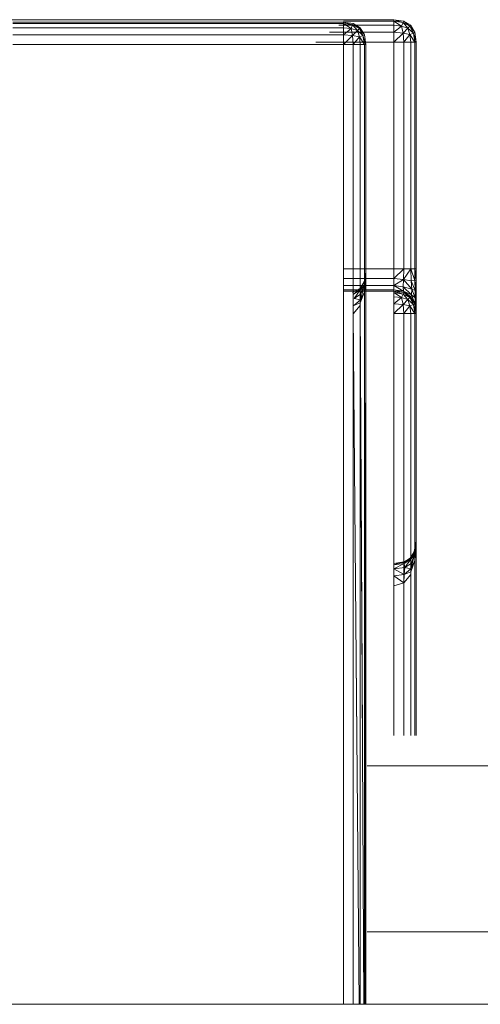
# Model space of a CAD drawing. Header units: millimetres. Extents: x 1 to 3476, y -521 to 159.
# Tile 81 of 130: x 2332 to 2344, y 133 to 159. Entities that reach past the tile are written whole.
import ezdxf

# ---------------------------------------------------------------- set-up
doc = ezdxf.new("R2010")
doc.units = ezdxf.units.MM
doc.layers.add('VG491211CA_dwg', color=8, linetype='Continuous', lineweight=9)

# ---------------------------------------------------------------- blocks, each defined once
blk = doc.blocks.new('VG491211CA_dwg-300031-Zachód')
at = {"color": 18, "lineweight": 9}
for p, q in [((384.53, 159.002), (373.205, 159.001)), ((373.205, 159.001), (384.53, 159.002)), ((384.53, 159.002), (373.405, 159.002)), ((373.406, 159.002), (384.53, 159.002)), ((383.175, 158.938), (374.304, 158.938)), ((383.175, 158.938), (374.304, 158.938)), ((374.304, 158.938), (383.175, 158.938)), ((383.175, 158.9), (374.304, 158.9)), ((383.056, 158.852), (384.53, 158.852)), ((384.53, 158.852), (383.056, 158.852)), ((383.056, 158.852), (384.53, 158.852)), ((384.53, 158.852), (383.056, 158.852)), ((384.53, 158.964), (383.175, 158.964)), ((383.175, 158.964), (384.53, 158.964)), ((384.53, 158.964), (383.175, 158.964)), ((383.175, 158.964), (384.53, 158.964)), ((383.438, 158.9), (383.175, 158.938)), ((383.175, 158.938), (383.438, 158.9)), ((383.175, 158.938), (383.438, 158.9)), ((383.175, 158.9), (383.175, 158.938)), ((383.438, 158.9), (383.175, 158.938)), ((383.175, 158.938), (383.419, 158.863)), ((383.175, 158.938), (383.419, 158.863)), ((383.438, 158.9), (383.175, 158.938)), ((383.175, 158.938), (383.438, 158.9)), ((383.175, 158.938), (383.438, 158.9)), ((383.438, 158.9), (383.175, 158.938)), ((383.175, 158.938), (383.419, 158.863)), ((383.175, 158.938), (383.419, 158.863)), ((383.175, 158.788), (383.175, 158.9)), ((383.419, 158.863), (383.175, 158.9)), ((383.175, 158.9), (383.381, 158.769)), ((383.175, 158.9), (383.381, 158.769)), ((383.175, 158.9), (383.419, 158.863)), ((383.419, 158.863), (383.175, 158.9)), ((383.175, 158.9), (383.381, 158.769)), ((383.175, 158.9), (383.381, 158.769)), ((383.175, 158.9), (383.419, 158.863)), ((383.419, 158.863), (383.381, 158.769)), ((383.381, 158.769), (383.419, 158.863)), ((383.419, 158.863), (383.381, 158.769)), ((383.381, 158.769), (383.419, 158.863)), ((383.438, 158.9), (383.419, 158.863)), ((383.419, 158.863), (383.438, 158.9)), ((383.438, 158.9), (383.419, 158.863)), ((383.419, 158.863), (383.438, 158.9)), ((383.606, 158.769), (383.419, 158.863)), ((383.419, 158.863), (383.55, 158.713)), ((383.419, 158.863), (383.55, 158.713)), ((383.419, 158.863), (383.606, 158.769)), ((383.606, 158.769), (383.419, 158.863)), ((383.419, 158.863), (383.55, 158.713)), ((383.419, 158.863), (383.55, 158.713)), ((383.419, 158.863), (383.606, 158.769)), ((383.625, 158.788), (383.438, 158.9)), ((383.438, 158.9), (383.625, 158.788)), ((383.438, 158.9), (383.625, 158.788)), ((383.625, 158.788), (383.438, 158.9)), ((383.438, 158.9), (383.606, 158.769)), ((383.438, 158.9), (383.606, 158.769)), ((383.625, 158.788), (383.438, 158.9)), ((383.438, 158.9), (383.625, 158.788)), ((383.438, 158.9), (383.625, 158.788)), ((383.625, 158.788), (383.438, 158.9)), ((383.438, 158.9), (383.606, 158.769)), ((383.438, 158.9), (383.606, 158.769)), ((384.53, 158.964), (384.53, 159.002)), ((384.53, 159.002), (384.53, 158.964)), ((384.53, 158.964), (384.53, 159.002)), ((384.53, 159.002), (384.53, 158.964)), ((384.53, 159.002), (384.774, 158.927)), ((384.53, 159.002), (384.792, 158.964)), ((384.792, 158.964), (384.53, 159.002)), ((384.53, 159.002), (384.774, 158.927)), ((384.53, 159.002), (384.774, 158.927)), ((384.53, 159.002), (384.792, 158.964)), ((384.792, 158.964), (384.53, 159.002)), ((384.53, 159.002), (384.774, 158.927)), ((384.53, 158.852), (384.53, 158.964)), ((384.53, 158.964), (384.53, 158.852)), ((384.53, 158.852), (384.53, 158.964)), ((384.53, 158.964), (384.53, 158.852)), ((384.53, 158.964), (384.736, 158.833)), ((384.53, 158.964), (384.774, 158.927)), ((384.774, 158.927), (384.53, 158.964)), ((384.53, 158.964), (384.736, 158.833)), ((384.53, 158.964), (384.736, 158.833)), ((384.53, 158.964), (384.774, 158.927)), ((384.774, 158.927), (384.53, 158.964)), ((384.53, 158.964), (384.736, 158.833)), ((384.53, 158.664), (384.53, 158.852)), ((384.53, 158.852), (384.736, 158.833)), ((384.736, 158.833), (384.53, 158.852)), ((384.53, 158.852), (384.53, 158.664)), ((384.53, 158.664), (384.53, 158.852)), ((384.53, 158.852), (384.736, 158.833)), ((384.736, 158.833), (384.53, 158.852)), ((384.53, 158.852), (384.53, 158.664)), ((384.53, 158.664), (384.736, 158.833)), ((384.53, 158.664), (384.736, 158.833)), ((384.53, 158.664), (384.736, 158.833)), ((384.53, 158.664), (384.736, 158.833)), ((384.736, 158.833), (384.774, 158.927)), ((384.774, 158.927), (384.736, 158.833)), ((384.736, 158.833), (384.774, 158.927)), ((384.774, 158.927), (384.736, 158.833)), ((384.774, 158.645), (384.736, 158.833)), ((384.736, 158.833), (384.905, 158.777)), ((384.905, 158.777), (384.736, 158.833)), ((384.736, 158.833), (384.774, 158.645)), ((384.774, 158.645), (384.736, 158.833)), ((384.736, 158.833), (384.905, 158.777)), ((384.905, 158.777), (384.736, 158.833)), ((384.736, 158.833), (384.774, 158.645)), ((384.774, 158.927), (384.792, 158.964)), ((384.792, 158.964), (384.774, 158.927)), ((384.774, 158.927), (384.792, 158.964)), ((384.792, 158.964), (384.774, 158.927)), ((384.774, 158.927), (384.905, 158.777)), ((384.774, 158.927), (384.961, 158.833)), ((384.961, 158.833), (384.774, 158.927)), ((384.774, 158.927), (384.905, 158.777)), ((384.774, 158.927), (384.905, 158.777)), ((384.774, 158.927), (384.961, 158.833)), ((384.961, 158.833), (384.774, 158.927)), ((384.774, 158.927), (384.905, 158.777)), ((384.792, 158.964), (384.961, 158.833)), ((384.792, 158.964), (384.98, 158.852)), ((384.98, 158.852), (384.792, 158.964)), ((384.792, 158.964), (384.961, 158.833)), ((384.792, 158.964), (384.961, 158.833)), ((384.792, 158.964), (384.98, 158.852)), ((384.98, 158.852), (384.792, 158.964)), ((384.792, 158.964), (384.961, 158.833)), ((384.961, 158.833), (384.905, 158.777)), ((384.905, 158.777), (384.961, 158.833)), ((384.961, 158.833), (384.905, 158.777)), ((384.905, 158.777), (384.961, 158.833)), ((384.98, 158.852), (384.961, 158.833)), ((384.961, 158.833), (384.98, 158.852)), ((384.98, 158.852), (384.961, 158.833)), ((384.961, 158.833), (384.98, 158.852)), ((385.055, 158.645), (384.961, 158.833)), ((385.092, 158.664), (384.961, 158.833)), ((384.961, 158.833), (385.055, 158.645)), ((385.092, 158.664), (384.961, 158.833)), ((385.055, 158.645), (384.961, 158.833)), ((385.092, 158.664), (384.961, 158.833)), ((384.961, 158.833), (385.055, 158.645)), ((385.092, 158.664), (384.961, 158.833)), ((385.092, 158.664), (384.98, 158.852)), ((384.98, 158.852), (385.092, 158.664)), ((385.092, 158.664), (384.98, 158.852)), ((384.98, 158.852), (385.092, 158.664)), ((383.175, 158.788), (374.304, 158.788)), ((374.304, 158.6), (383.175, 158.6)), ((384.53, 158.664), (382.797, 158.664)), ((382.797, 158.664), (384.53, 158.664)), ((384.53, 158.664), (382.797, 158.664)), ((382.797, 158.664), (384.53, 158.664)), ((383.175, 158.6), (383.175, 158.788)), ((383.175, 158.788), (383.381, 158.769)), ((383.381, 158.769), (383.175, 158.788)), ((383.175, 158.788), (383.381, 158.769)), ((383.381, 158.769), (383.175, 158.788)), ((383.175, 158.6), (383.381, 158.769)), ((383.175, 158.6), (383.381, 158.769)), ((383.175, 158.6), (383.381, 158.769)), ((383.175, 158.6), (383.381, 158.769)), ((383.175, 158.338), (383.175, 158.6)), ((383.419, 158.582), (383.175, 158.6)), ((383.175, 158.6), (383.419, 158.582)), ((383.419, 158.582), (383.175, 158.6)), ((383.175, 158.6), (383.419, 158.582)), ((383.175, 158.338), (383.419, 158.582)), ((383.175, 158.338), (383.419, 158.582)), ((383.175, 158.338), (383.419, 158.582)), ((383.175, 158.338), (383.419, 158.582)), ((383.419, 158.582), (383.381, 158.769)), ((383.381, 158.769), (383.55, 158.713)), ((383.55, 158.713), (383.381, 158.769)), ((383.381, 158.769), (383.419, 158.582)), ((383.419, 158.582), (383.381, 158.769)), ((383.381, 158.769), (383.55, 158.713)), ((383.55, 158.713), (383.381, 158.769)), ((383.381, 158.769), (383.419, 158.582)), ((383.419, 158.582), (383.55, 158.713)), ((383.419, 158.582), (383.55, 158.713)), ((383.419, 158.582), (383.55, 158.713)), ((383.419, 158.582), (383.55, 158.713)), ((383.606, 158.544), (383.419, 158.582)), ((383.438, 158.338), (383.419, 158.582)), ((383.419, 158.582), (383.606, 158.544)), ((383.419, 158.582), (383.438, 158.338)), ((383.606, 158.544), (383.419, 158.582)), ((383.438, 158.338), (383.419, 158.582)), ((383.419, 158.582), (383.606, 158.544)), ((383.419, 158.582), (383.438, 158.338)), ((383.438, 158.338), (383.606, 158.544)), ((383.438, 158.338), (383.606, 158.544)), ((383.55, 158.713), (383.606, 158.769)), ((383.606, 158.769), (383.55, 158.713)), ((383.55, 158.713), (383.606, 158.769)), ((383.606, 158.769), (383.55, 158.713)), ((383.55, 158.713), (383.606, 158.544)), ((383.7, 158.582), (383.55, 158.713)), ((383.55, 158.713), (383.606, 158.544)), ((383.7, 158.582), (383.55, 158.713)), ((383.55, 158.713), (383.606, 158.544)), ((383.7, 158.582), (383.55, 158.713)), ((383.55, 158.713), (383.606, 158.544)), ((383.7, 158.582), (383.55, 158.713)), ((383.606, 158.769), (383.625, 158.788)), ((383.625, 158.788), (383.606, 158.769)), ((383.606, 158.769), (383.625, 158.788)), ((383.625, 158.788), (383.606, 158.769)), ((383.606, 158.769), (383.7, 158.582)), ((383.738, 158.6), (383.606, 158.769)), ((383.7, 158.582), (383.606, 158.769)), ((383.738, 158.6), (383.606, 158.769)), ((383.606, 158.769), (383.7, 158.582)), ((383.738, 158.6), (383.606, 158.769)), ((383.7, 158.582), (383.606, 158.769)), ((383.738, 158.6), (383.606, 158.769)), ((383.7, 158.582), (383.606, 158.544)), ((383.606, 158.544), (383.7, 158.582)), ((383.7, 158.582), (383.606, 158.544)), ((383.606, 158.544), (383.7, 158.582)), ((383.606, 158.544), (383.625, 158.338)), ((383.738, 158.338), (383.606, 158.544)), ((383.606, 158.544), (383.625, 158.338)), ((383.738, 158.338), (383.606, 158.544)), ((383.738, 158.6), (383.625, 158.788)), ((383.625, 158.788), (383.738, 158.6)), ((383.738, 158.6), (383.625, 158.788)), ((383.625, 158.788), (383.738, 158.6)), ((383.738, 158.6), (383.625, 158.788)), ((383.625, 158.788), (383.738, 158.6)), ((383.738, 158.6), (383.625, 158.788)), ((383.625, 158.788), (383.738, 158.6)), ((383.738, 158.6), (383.7, 158.582)), ((383.7, 158.582), (383.738, 158.6)), ((383.738, 158.6), (383.7, 158.582)), ((383.7, 158.582), (383.738, 158.6)), ((383.7, 158.582), (383.738, 158.338)), ((383.775, 158.338), (383.7, 158.582)), ((383.738, 158.338), (383.7, 158.582)), ((383.775, 158.338), (383.7, 158.582)), ((383.7, 158.582), (383.738, 158.338)), ((383.775, 158.338), (383.7, 158.582)), ((383.738, 158.338), (383.7, 158.582)), ((383.775, 158.338), (383.7, 158.582)), ((383.775, 158.338), (383.738, 158.6)), ((383.738, 158.6), (383.775, 158.338)), ((383.775, 158.338), (383.738, 158.6)), ((383.738, 158.6), (383.775, 158.338)), ((383.775, 158.338), (383.738, 158.6)), ((383.738, 158.6), (383.775, 158.338)), ((383.775, 158.338), (383.738, 158.6)), ((383.738, 158.6), (383.775, 158.338)), ((384.774, 158.645), (384.53, 158.664)), ((384.53, 158.402), (384.53, 158.664)), ((384.53, 158.664), (384.774, 158.645)), ((384.53, 158.664), (384.53, 158.402)), ((384.774, 158.645), (384.53, 158.664)), ((384.53, 158.402), (384.53, 158.664)), ((384.53, 158.664), (384.774, 158.645)), ((384.53, 158.664), (384.53, 158.402)), ((384.53, 158.402), (384.774, 158.645)), ((384.53, 158.402), (384.774, 158.645)), ((384.53, 158.402), (384.774, 158.645)), ((384.53, 158.402), (384.774, 158.645)), ((384.774, 158.645), (384.905, 158.777)), ((384.774, 158.645), (384.905, 158.777)), ((384.774, 158.645), (384.905, 158.777)), ((384.774, 158.645), (384.905, 158.777)), ((384.961, 158.608), (384.774, 158.645)), ((384.792, 158.402), (384.774, 158.645)), ((384.774, 158.645), (384.961, 158.608)), ((384.774, 158.645), (384.792, 158.402)), ((384.961, 158.608), (384.774, 158.645)), ((384.792, 158.402), (384.774, 158.645)), ((384.774, 158.645), (384.961, 158.608)), ((384.774, 158.645), (384.792, 158.402)), ((384.792, 158.402), (384.961, 158.608)), ((384.792, 158.402), (384.961, 158.608)), ((384.792, 158.402), (384.961, 158.608)), ((384.792, 158.402), (384.961, 158.608)), ((384.905, 158.777), (384.961, 158.608)), ((384.905, 158.777), (384.961, 158.608)), ((385.055, 158.645), (384.905, 158.777)), ((385.055, 158.645), (384.905, 158.777)), ((384.905, 158.777), (384.961, 158.608)), ((384.905, 158.777), (384.961, 158.608)), ((385.055, 158.645), (384.905, 158.777)), ((385.055, 158.645), (384.905, 158.777)), ((384.961, 158.608), (385.055, 158.645)), ((385.055, 158.645), (384.961, 158.608)), ((384.961, 158.608), (385.055, 158.645)), ((385.055, 158.645), (384.961, 158.608)), ((384.961, 158.608), (384.98, 158.402)), ((384.961, 158.608), (384.98, 158.402)), ((385.092, 158.402), (384.961, 158.608)), ((385.092, 158.402), (384.961, 158.608)), ((384.961, 158.608), (384.98, 158.402)), ((384.961, 158.608), (384.98, 158.402)), ((385.092, 158.402), (384.961, 158.608)), ((385.092, 158.402), (384.961, 158.608)), ((385.055, 158.645), (385.092, 158.664)), ((385.092, 158.664), (385.055, 158.645)), ((385.055, 158.645), (385.092, 158.664)), ((385.092, 158.664), (385.055, 158.645)), ((385.092, 158.402), (385.055, 158.645)), ((385.13, 158.402), (385.055, 158.645)), ((385.055, 158.645), (385.092, 158.402)), ((385.13, 158.402), (385.055, 158.645)), ((385.092, 158.402), (385.055, 158.645)), ((385.13, 158.402), (385.055, 158.645)), ((385.055, 158.645), (385.092, 158.402)), ((385.13, 158.402), (385.055, 158.645)), ((385.13, 158.402), (385.092, 158.664)), ((385.092, 158.664), (385.13, 158.402)), ((385.13, 158.402), (385.092, 158.664)), ((385.092, 158.664), (385.13, 158.402)), ((374.304, 158.338), (383.175, 158.338)), ((382.435, 158.402), (384.53, 158.402)), ((383.175, 158.338), (383.175, 151.635)), ((383.438, 158.338), (383.175, 158.338)), ((383.438, 158.338), (383.438, 151.635)), ((383.625, 158.338), (383.438, 158.338)), ((383.738, 158.338), (383.625, 158.338)), ((383.625, 158.338), (383.625, 151.635)), ((383.738, 151.635), (383.738, 158.338)), ((383.775, 158.338), (383.738, 158.338)), ((383.775, 151.635), (383.775, 158.338)), ((383.78, 152.223), (383.775, 158.338)), ((383.775, 158.338), (383.78, 152.223)), ((384.792, 158.402), (384.53, 158.402)), ((384.53, 158.402), (384.792, 158.402)), ((384.792, 158.402), (384.53, 158.402)), ((384.53, 158.402), (384.792, 158.402)), ((384.53, 158.402), (384.53, 152.316)), ((384.98, 158.402), (384.792, 158.402)), ((384.792, 158.402), (384.98, 158.402)), ((384.98, 158.402), (384.792, 158.402)), ((384.792, 158.402), (384.98, 158.402)), ((384.792, 152.316), (384.792, 158.402)), ((384.792, 158.402), (384.792, 152.316)), ((384.792, 152.316), (384.792, 158.402)), ((384.792, 158.402), (384.792, 152.316)), ((384.98, 158.402), (385.092, 158.402)), ((385.092, 158.402), (384.98, 158.402)), ((384.98, 158.402), (385.092, 158.402)), ((385.092, 158.402), (384.98, 158.402)), ((384.98, 158.402), (384.98, 152.316)), ((384.98, 158.402), (384.98, 152.316)), ((384.98, 158.402), (384.98, 152.316)), ((384.98, 158.402), (384.98, 152.316)), ((385.092, 158.402), (385.13, 158.402)), ((385.13, 158.402), (385.092, 158.402)), ((385.092, 158.402), (385.13, 158.402)), ((385.13, 158.402), (385.092, 158.402)), ((385.092, 152.316), (385.092, 158.402)), ((385.092, 158.402), (385.092, 152.316)), ((385.092, 152.316), (385.092, 158.402)), ((385.092, 158.402), (385.092, 152.316)), ((385.13, 152.316), (385.13, 158.402)), ((385.13, 158.402), (385.13, 152.316)), ((385.13, 152.316), (385.13, 158.402)), ((385.13, 158.402), (385.13, 152.316)), ((384.53, 152.316), (383.175, 152.316)), ((383.625, 152.336), (383.625, 139.797)), ((383.625, 152.316), (383.625, 151.116)), ((383.78, 152.223), (383.73, 151.868)), ((383.78, 152.223), (383.73, 151.868)), ((383.78, 152.223), (383.73, 151.868)), ((383.78, 152.223), (383.73, 151.868)), ((383.78, 152.223), (383.734, 151.971)), ((383.734, 151.971), (383.78, 152.223)), ((383.78, 152.223), (383.734, 151.971)), ((383.734, 151.971), (383.78, 152.223)), ((383.738, 152.223), (383.738, 139.797)), ((383.741, 151.703), (383.78, 152.223)), ((383.78, 152.223), (383.741, 151.703)), ((383.741, 151.703), (383.78, 152.223)), ((383.78, 152.223), (383.741, 151.703)), ((383.78, 152.223), (383.776, 132.579)), ((383.778, 139.797), (383.78, 152.223)), ((384.53, 152.053), (384.792, 152.316)), ((384.53, 152.316), (384.792, 152.316)), ((384.53, 152.053), (384.53, 152.316)), ((384.792, 152.316), (384.53, 152.053)), ((384.53, 152.316), (384.53, 152.053)), ((384.792, 152.316), (384.53, 152.316)), ((384.53, 152.053), (384.792, 152.316)), ((384.53, 152.316), (384.792, 152.316)), ((384.53, 152.053), (384.53, 152.316)), ((384.792, 152.316), (384.53, 152.053)), ((384.53, 152.316), (384.53, 152.053)), ((384.792, 152.316), (384.53, 152.316)), ((384.784, 152.032), (384.98, 152.316)), ((384.784, 152.032), (384.792, 152.316)), ((384.98, 152.316), (384.784, 152.032)), ((384.792, 152.316), (384.784, 152.032)), ((384.784, 152.032), (384.98, 152.316)), ((384.784, 152.032), (384.792, 152.316)), ((384.98, 152.316), (384.784, 152.032)), ((384.792, 152.316), (384.784, 152.032)), ((384.792, 152.316), (384.98, 152.316)), ((384.98, 152.316), (384.792, 152.316)), ((384.792, 152.316), (384.98, 152.316)), ((384.98, 152.316), (384.792, 152.316)), ((384.98, 152.316), (384.992, 151.995)), ((384.98, 152.316), (385.095, 152.001)), ((384.98, 152.316), (385.092, 152.316)), ((384.98, 152.316), (384.992, 151.995)), ((385.095, 152.001), (384.98, 152.316)), ((385.092, 152.316), (384.98, 152.316)), ((384.98, 152.316), (384.992, 151.995)), ((384.98, 152.316), (385.095, 152.001)), ((384.98, 152.316), (385.092, 152.316)), ((384.98, 152.316), (384.992, 151.995)), ((385.095, 152.001), (384.98, 152.316)), ((385.092, 152.316), (384.98, 152.316)), ((385.092, 152.316), (385.095, 152.001)), ((385.092, 152.316), (385.13, 152.016)), ((385.092, 152.316), (385.13, 152.316)), ((385.095, 152.001), (385.092, 152.316)), ((385.13, 152.016), (385.092, 152.316)), ((385.13, 152.316), (385.092, 152.316)), ((385.092, 152.316), (385.095, 152.001)), ((385.092, 152.316), (385.13, 152.016)), ((385.092, 152.316), (385.13, 152.316)), ((385.095, 152.001), (385.092, 152.316)), ((385.13, 152.016), (385.092, 152.316)), ((385.13, 152.316), (385.092, 152.316)), ((385.13, 152.316), (385.13, 152.016)), ((385.13, 152.016), (385.13, 152.316)), ((385.13, 152.316), (385.13, 152.016)), ((385.13, 152.016), (385.13, 152.316)), ((383.175, 152.053), (384.53, 152.053)), ((384.53, 152.053), (383.175, 152.053)), ((383.175, 152.053), (384.53, 152.053)), ((384.53, 152.053), (383.175, 152.053)), ((383.619, 151.77), (383.734, 151.971)), ((383.619, 151.77), (383.734, 151.971)), ((383.619, 151.77), (383.734, 151.971)), ((383.619, 151.77), (383.734, 151.971)), ((383.619, 151.77), (383.734, 151.971)), ((383.619, 151.77), (383.734, 151.971)), ((383.624, 151.75), (383.734, 151.971)), ((383.624, 151.75), (383.734, 151.971)), ((383.73, 151.868), (383.734, 151.971)), ((383.734, 151.971), (383.73, 151.868)), ((383.73, 151.868), (383.734, 151.971)), ((383.734, 151.971), (383.73, 151.868)), ((384.53, 152.053), (384.784, 152.032)), ((384.53, 151.866), (384.53, 152.053)), ((384.53, 152.053), (384.53, 151.866)), ((384.784, 152.032), (384.53, 152.053)), ((384.53, 152.053), (384.784, 152.032)), ((384.53, 151.866), (384.53, 152.053)), ((384.53, 152.053), (384.53, 151.866)), ((384.784, 152.032), (384.53, 152.053)), ((384.53, 151.866), (384.784, 152.032)), ((384.784, 152.032), (384.53, 151.866)), ((384.53, 151.866), (384.784, 152.032)), ((384.784, 152.032), (384.53, 151.866)), ((384.781, 151.835), (384.784, 152.032)), ((384.784, 152.032), (384.781, 151.835)), ((384.781, 151.835), (384.784, 152.032)), ((384.784, 152.032), (384.781, 151.835)), ((384.784, 152.032), (385.015, 151.773)), ((384.784, 152.032), (384.992, 151.995)), ((384.992, 151.995), (384.784, 152.032)), ((384.784, 152.032), (385.015, 151.773)), ((384.784, 152.032), (385.015, 151.773)), ((384.784, 152.032), (384.992, 151.995)), ((384.992, 151.995), (384.784, 152.032)), ((384.784, 152.032), (385.015, 151.773)), ((384.992, 151.995), (385.095, 152.001)), ((385.095, 152.001), (384.992, 151.995)), ((384.992, 151.995), (385.095, 152.001)), ((385.095, 152.001), (384.992, 151.995)), ((384.992, 151.995), (385.015, 151.773)), ((384.992, 151.995), (385.103, 151.735)), ((384.992, 151.995), (385.015, 151.773)), ((385.103, 151.735), (384.992, 151.995)), ((384.992, 151.995), (385.015, 151.773)), ((384.992, 151.995), (385.103, 151.735)), ((384.992, 151.995), (385.015, 151.773)), ((385.103, 151.735), (384.992, 151.995)), ((385.095, 152.001), (385.13, 152.016)), ((385.13, 152.016), (385.095, 152.001)), ((385.095, 152.001), (385.13, 152.016)), ((385.13, 152.016), (385.095, 152.001)), ((385.095, 152.001), (385.103, 151.735)), ((385.095, 152.001), (385.13, 151.716)), ((385.103, 151.735), (385.095, 152.001)), ((385.13, 151.716), (385.095, 152.001)), ((385.095, 152.001), (385.103, 151.735)), ((385.095, 152.001), (385.13, 151.716)), ((385.103, 151.735), (385.095, 152.001)), ((385.13, 151.716), (385.095, 152.001)), ((385.13, 152.016), (385.13, 151.716)), ((385.13, 151.716), (385.13, 152.016)), ((385.13, 152.016), (385.13, 151.716)), ((385.13, 151.716), (385.13, 152.016)), ((384.53, 151.866), (383.175, 151.866)), ((383.175, 151.866), (384.53, 151.866)), ((384.53, 151.866), (383.175, 151.866)), ((383.175, 151.866), (384.53, 151.866)), ((384.53, 151.753), (383.175, 151.753)), ((384.53, 151.753), (383.175, 151.753)), ((383.175, 151.753), (384.53, 151.753)), ((383.175, 151.753), (384.53, 151.753)), ((384.53, 151.716), (383.175, 151.716)), ((384.53, 151.716), (383.175, 151.716)), ((383.175, 151.716), (384.53, 151.716)), ((383.175, 151.716), (384.53, 151.716)), ((384.53, 151.716), (383.175, 151.716)), ((383.175, 151.716), (384.53, 151.716)), ((383.423, 151.682), (383.614, 151.79)), ((383.614, 151.79), (383.423, 151.682)), ((383.619, 151.77), (383.445, 151.64)), ((383.619, 151.77), (383.445, 151.64)), ((383.624, 151.75), (383.445, 151.64)), ((383.624, 151.75), (383.445, 151.64)), ((383.624, 151.75), (383.467, 151.524)), ((383.467, 151.524), (383.624, 151.75)), ((383.73, 151.868), (383.624, 151.75)), ((383.624, 151.75), (383.73, 151.868)), ((383.73, 151.868), (383.624, 151.75)), ((383.624, 151.75), (383.73, 151.868)), ((383.624, 151.75), (383.633, 151.635)), ((383.633, 151.635), (383.624, 151.75)), ((383.628, 151.407), (383.741, 151.703)), ((383.628, 151.407), (383.741, 151.703)), ((383.628, 151.407), (383.741, 151.703)), ((383.628, 151.407), (383.741, 151.703)), ((383.628, 151.407), (383.741, 151.703)), ((383.628, 151.407), (383.741, 151.703)), ((383.63, 151.483), (383.73, 151.868)), ((383.73, 151.868), (383.63, 151.483)), ((383.63, 151.483), (383.73, 151.868)), ((383.73, 151.868), (383.63, 151.483)), ((383.63, 151.483), (383.741, 151.703)), ((383.63, 151.483), (383.741, 151.703)), ((383.73, 151.868), (383.633, 151.635)), ((383.73, 151.868), (383.633, 151.635)), ((383.73, 151.868), (383.633, 151.635)), ((383.73, 151.868), (383.633, 151.635)), ((383.741, 151.703), (383.73, 151.868)), ((383.73, 151.868), (383.741, 151.703)), ((383.741, 151.703), (383.73, 151.868)), ((383.73, 151.868), (383.741, 151.703)), ((383.741, 151.703), (383.738, 132.579)), ((383.739, 139.797), (383.741, 151.703)), ((383.741, 151.703), (383.77, 132.579)), ((383.759, 139.797), (383.741, 151.703)), ((384.781, 151.835), (384.53, 151.866)), ((384.53, 151.866), (384.781, 151.835)), ((384.781, 151.835), (384.53, 151.866)), ((384.53, 151.866), (384.781, 151.835)), ((384.79, 151.713), (384.53, 151.866)), ((384.53, 151.753), (384.53, 151.866)), ((384.53, 151.866), (384.79, 151.713)), ((384.53, 151.866), (384.53, 151.753)), ((384.79, 151.713), (384.53, 151.866)), ((384.53, 151.753), (384.53, 151.866)), ((384.53, 151.866), (384.79, 151.713)), ((384.53, 151.866), (384.53, 151.753)), ((384.79, 151.713), (384.53, 151.753)), ((384.792, 151.678), (384.53, 151.753)), ((384.53, 151.716), (384.53, 151.753)), ((384.53, 151.753), (384.79, 151.713)), ((384.53, 151.753), (384.792, 151.678)), ((384.53, 151.753), (384.53, 151.716)), ((384.79, 151.713), (384.53, 151.753)), ((384.792, 151.678), (384.53, 151.753)), ((384.53, 151.716), (384.53, 151.753)), ((384.53, 151.753), (384.79, 151.713)), ((384.53, 151.753), (384.792, 151.678)), ((384.53, 151.753), (384.53, 151.716)), ((384.792, 151.678), (384.53, 151.716)), ((384.53, 151.716), (384.792, 151.678)), ((384.792, 151.678), (384.53, 151.716)), ((384.53, 151.716), (384.792, 151.678)), ((384.792, 151.678), (384.53, 151.716)), ((384.53, 151.716), (384.774, 151.641)), ((384.53, 151.716), (384.53, 151.678)), ((384.53, 151.678), (384.53, 151.716)), ((384.53, 151.716), (384.774, 151.641)), ((384.53, 151.716), (384.792, 151.678)), ((384.774, 151.641), (384.53, 151.678)), ((384.53, 151.678), (384.736, 151.547)), ((384.53, 151.678), (384.53, 151.566)), ((384.53, 151.566), (384.53, 151.678)), ((384.53, 151.678), (384.736, 151.547)), ((384.53, 151.678), (384.774, 151.641)), ((384.792, 151.678), (384.774, 151.641)), ((384.774, 151.641), (384.792, 151.678)), ((385.015, 151.773), (384.781, 151.835)), ((384.781, 151.835), (385.015, 151.773)), ((385.015, 151.773), (384.781, 151.835)), ((384.781, 151.835), (385.015, 151.773)), ((385.004, 151.618), (384.781, 151.835)), ((384.79, 151.713), (384.781, 151.835)), ((384.781, 151.835), (385.004, 151.618)), ((384.781, 151.835), (384.79, 151.713)), ((385.004, 151.618), (384.781, 151.835)), ((384.79, 151.713), (384.781, 151.835)), ((384.781, 151.835), (385.004, 151.618)), ((384.781, 151.835), (384.79, 151.713)), ((385.004, 151.618), (384.79, 151.713)), ((384.98, 151.566), (384.79, 151.713)), ((384.792, 151.678), (384.79, 151.713)), ((384.79, 151.713), (385.004, 151.618)), ((384.79, 151.713), (384.98, 151.566)), ((384.79, 151.713), (384.792, 151.678)), ((385.004, 151.618), (384.79, 151.713)), ((384.98, 151.566), (384.79, 151.713)), ((384.792, 151.678), (384.79, 151.713)), ((384.79, 151.713), (385.004, 151.618)), ((384.79, 151.713), (384.98, 151.566)), ((384.79, 151.713), (384.792, 151.678)), ((384.98, 151.566), (384.792, 151.678)), ((384.792, 151.678), (384.98, 151.566)), ((384.98, 151.566), (384.792, 151.678)), ((384.792, 151.678), (384.98, 151.566)), ((384.98, 151.566), (384.792, 151.678)), ((384.792, 151.678), (384.961, 151.547)), ((384.792, 151.678), (384.961, 151.547)), ((384.792, 151.678), (384.98, 151.566)), ((385.004, 151.618), (385.015, 151.773)), ((385.015, 151.773), (385.004, 151.618)), ((385.004, 151.618), (385.015, 151.773)), ((385.015, 151.773), (385.004, 151.618)), ((385.015, 151.773), (385.103, 151.735)), ((385.096, 151.534), (385.015, 151.773)), ((385.096, 151.534), (385.015, 151.773)), ((385.103, 151.735), (385.015, 151.773)), ((385.015, 151.773), (385.103, 151.735)), ((385.096, 151.534), (385.015, 151.773)), ((385.096, 151.534), (385.015, 151.773)), ((385.103, 151.735), (385.015, 151.773)), ((385.103, 151.735), (385.096, 151.534)), ((385.096, 151.534), (385.103, 151.735)), ((385.103, 151.735), (385.096, 151.534)), ((385.096, 151.534), (385.103, 151.735)), ((385.103, 151.735), (385.13, 151.716)), ((385.13, 151.416), (385.103, 151.735)), ((385.13, 151.416), (385.103, 151.735)), ((385.13, 151.716), (385.103, 151.735)), ((385.103, 151.735), (385.13, 151.716)), ((385.13, 151.416), (385.103, 151.735)), ((385.13, 151.416), (385.103, 151.735)), ((385.13, 151.716), (385.103, 151.735)), ((385.13, 151.716), (385.13, 151.416)), ((385.13, 151.416), (385.13, 151.716)), ((385.13, 151.716), (385.13, 151.416)), ((385.13, 151.416), (385.13, 151.716)), ((383.175, 151.635), (383.175, 132.579)), ((383.438, 151.635), (383.438, 132.579)), ((383.63, 151.483), (383.453, 151.335)), ((383.63, 151.483), (383.453, 151.335)), ((383.628, 151.407), (383.453, 151.335)), ((383.628, 151.407), (383.453, 151.335)), ((383.467, 151.524), (383.633, 151.635)), ((383.633, 151.635), (383.467, 151.524)), ((383.63, 151.483), (383.467, 151.524)), ((383.467, 151.524), (383.63, 151.483)), ((383.625, 151.635), (383.625, 132.579)), ((383.633, 151.635), (383.63, 151.483)), ((383.63, 151.483), (383.633, 151.635)), ((383.738, 132.579), (383.738, 151.635)), ((383.775, 132.579), (383.775, 151.635)), ((383.775, 151.635), (383.775, 139.797)), ((384.53, 151.378), (384.53, 151.566)), ((384.53, 151.566), (384.736, 151.547)), ((384.736, 151.547), (384.53, 151.566)), ((384.53, 151.566), (384.53, 151.378)), ((384.53, 151.378), (384.736, 151.547)), ((384.53, 151.378), (384.736, 151.547)), ((384.774, 151.641), (384.736, 151.547)), ((384.736, 151.547), (384.774, 151.641)), ((384.774, 151.359), (384.736, 151.547)), ((384.736, 151.547), (384.905, 151.491)), ((384.905, 151.491), (384.736, 151.547)), ((384.736, 151.547), (384.774, 151.359)), ((384.961, 151.547), (384.774, 151.641)), ((384.774, 151.641), (384.905, 151.491)), ((384.774, 151.641), (384.905, 151.491)), ((384.774, 151.641), (384.961, 151.547)), ((384.774, 151.359), (384.905, 151.491)), ((384.774, 151.359), (384.905, 151.491)), ((384.905, 151.491), (384.961, 151.547)), ((384.961, 151.547), (384.905, 151.491)), ((384.905, 151.491), (384.961, 151.322)), ((385.055, 151.359), (384.905, 151.491)), ((384.905, 151.491), (384.961, 151.322)), ((385.055, 151.359), (384.905, 151.491)), ((384.961, 151.547), (384.98, 151.566)), ((384.98, 151.566), (384.961, 151.547)), ((384.961, 151.547), (385.055, 151.359)), ((385.092, 151.378), (384.961, 151.547)), ((385.055, 151.359), (384.961, 151.547)), ((385.092, 151.378), (384.961, 151.547)), ((384.98, 151.566), (385.004, 151.618)), ((385.004, 151.618), (384.98, 151.566)), ((384.98, 151.566), (385.004, 151.618)), ((385.004, 151.618), (384.98, 151.566)), ((385.092, 151.378), (384.98, 151.566)), ((384.98, 151.566), (385.092, 151.378)), ((385.092, 151.378), (384.98, 151.566)), ((384.98, 151.566), (385.092, 151.378)), ((384.98, 151.566), (385.092, 151.378)), ((385.092, 151.378), (384.98, 151.566)), ((385.096, 151.534), (385.004, 151.618)), ((385.092, 151.378), (385.004, 151.618)), ((385.004, 151.618), (385.096, 151.534)), ((385.092, 151.378), (385.004, 151.618)), ((385.096, 151.534), (385.004, 151.618)), ((385.092, 151.378), (385.004, 151.618)), ((385.004, 151.618), (385.096, 151.534)), ((385.092, 151.378), (385.004, 151.618)), ((385.096, 151.534), (385.092, 151.378)), ((385.092, 151.378), (385.096, 151.534)), ((385.096, 151.534), (385.092, 151.378)), ((385.092, 151.378), (385.096, 151.534)), ((385.13, 151.416), (385.096, 151.534)), ((385.13, 151.116), (385.096, 151.534)), ((385.096, 151.534), (385.13, 151.416)), ((385.13, 151.116), (385.096, 151.534)), ((385.13, 151.416), (385.096, 151.534)), ((385.13, 151.116), (385.096, 151.534)), ((385.096, 151.534), (385.13, 151.416)), ((385.13, 151.116), (385.096, 151.534)), ((385.13, 151.416), (385.13, 151.116)), ((385.13, 151.116), (385.13, 151.416)), ((385.13, 151.416), (385.13, 151.116)), ((385.13, 151.116), (385.13, 151.416)), ((383.438, 151.109), (383.626, 151.332)), ((383.626, 151.332), (383.438, 151.109)), ((383.625, 132.579), (383.626, 151.332)), ((383.626, 151.332), (383.72, 132.579)), ((383.626, 151.332), (383.626, 139.797)), ((383.684, 139.797), (383.626, 151.332)), ((384.774, 151.359), (384.53, 151.378)), ((384.53, 151.116), (384.53, 151.378)), ((384.53, 151.378), (384.774, 151.359)), ((384.53, 151.378), (384.53, 151.116)), ((384.53, 151.116), (384.774, 151.359)), ((384.53, 151.116), (384.774, 151.359)), ((384.961, 151.322), (384.774, 151.359)), ((384.792, 151.116), (384.774, 151.359)), ((384.774, 151.359), (384.961, 151.322)), ((384.774, 151.359), (384.792, 151.116)), ((384.792, 151.116), (384.961, 151.322)), ((384.792, 151.116), (384.961, 151.322)), ((385.055, 151.359), (384.961, 151.322)), ((384.961, 151.322), (385.055, 151.359)), ((384.961, 151.322), (384.98, 151.116)), ((385.092, 151.116), (384.961, 151.322)), ((384.961, 151.322), (384.98, 151.116)), ((385.092, 151.116), (384.961, 151.322)), ((385.092, 151.378), (385.055, 151.359)), ((385.055, 151.359), (385.092, 151.378)), ((385.055, 151.359), (385.092, 151.116)), ((385.13, 151.116), (385.055, 151.359)), ((385.092, 151.116), (385.055, 151.359)), ((385.13, 151.116), (385.055, 151.359)), ((385.13, 151.116), (385.092, 151.378)), ((385.092, 151.378), (385.13, 151.116)), ((385.13, 151.116), (385.092, 151.378)), ((385.092, 151.378), (385.13, 151.116)), ((385.092, 151.378), (385.13, 151.116)), ((385.13, 151.116), (385.092, 151.378)), ((383.595, 132.579), (383.438, 151.109)), ((383.438, 151.109), (383.534, 139.797)), ((384.792, 151.116), (384.53, 151.116)), ((384.53, 151.116), (384.792, 151.116)), ((384.53, 151.116), (384.53, 144.412)), ((384.98, 151.116), (384.792, 151.116)), ((384.792, 151.116), (384.98, 151.116)), ((384.792, 144.412), (384.792, 151.116)), ((384.792, 151.116), (384.792, 144.412)), ((385.092, 151.116), (384.98, 151.116)), ((384.98, 151.116), (385.092, 151.116)), ((384.98, 151.116), (384.98, 144.412)), ((384.98, 151.116), (384.98, 144.412)), ((385.13, 151.116), (385.092, 151.116)), ((385.092, 151.116), (385.13, 151.116)), ((385.092, 151.116), (385.092, 144.412)), ((385.092, 144.412), (385.092, 151.116)), ((385.13, 151.116), (385.13, 144.412)), ((385.13, 144.412), (385.13, 151.116)), ((385.13, 145.012), (385.056, 144.636)), ((385.13, 145.012), (385.056, 144.636)), ((385.13, 145.012), (385.056, 144.636)), ((385.13, 145.012), (385.056, 144.636)), ((385.083, 144.649), (385.13, 145.012)), ((385.083, 144.649), (385.13, 145.012)), ((385.13, 145.012), (385.092, 144.75)), ((385.092, 144.487), (385.13, 145.012)), ((385.092, 144.75), (385.13, 145.012)), ((385.13, 145.012), (385.092, 144.75)), ((385.092, 144.75), (385.13, 145.012)), ((385.13, 145.012), (385.092, 144.75)), ((385.092, 144.75), (385.13, 145.012)), ((385.13, 145.012), (385.092, 144.75)), ((385.092, 144.75), (385.13, 145.012)), ((385.13, 145.012), (385.092, 144.75)), ((385.13, 145.012), (385.092, 144.487)), ((385.092, 144.75), (385.13, 145.012)), ((385.13, 145.012), (385.13, 139.797)), ((385.13, 139.797), (385.13, 145.012)), ((384.785, 144.437), (384.97, 144.548)), ((384.785, 144.437), (384.97, 144.548)), ((384.97, 144.548), (384.785, 144.437)), ((384.785, 144.437), (384.97, 144.548)), ((384.97, 144.548), (384.785, 144.437)), ((384.785, 144.437), (384.97, 144.548)), ((384.97, 144.548), (384.785, 144.437)), ((384.97, 144.548), (384.785, 144.437)), ((384.792, 144.45), (384.98, 144.562)), ((384.98, 144.562), (384.792, 144.45)), ((384.792, 144.45), (384.98, 144.562)), ((384.98, 144.562), (384.792, 144.45)), ((384.792, 144.45), (384.98, 144.562)), ((384.98, 144.562), (384.792, 144.45)), ((384.792, 144.45), (384.98, 144.562)), ((384.98, 144.562), (384.792, 144.45)), ((384.98, 144.562), (384.792, 144.45)), ((384.792, 144.45), (384.98, 144.562)), ((384.795, 144.449), (384.98, 144.562)), ((384.795, 144.449), (384.98, 144.562)), ((384.98, 144.562), (384.795, 144.449)), ((384.795, 144.449), (384.98, 144.562)), ((384.98, 144.562), (384.795, 144.449)), ((384.795, 144.449), (384.98, 144.562)), ((384.98, 144.562), (384.795, 144.449)), ((384.98, 144.562), (384.795, 144.449)), ((384.795, 144.449), (384.97, 144.548)), ((384.795, 144.449), (384.97, 144.548)), ((384.97, 144.548), (384.795, 144.449)), ((384.795, 144.449), (384.97, 144.548)), ((384.97, 144.548), (384.795, 144.449)), ((384.795, 144.449), (384.97, 144.548)), ((384.97, 144.548), (384.795, 144.449)), ((384.97, 144.548), (384.795, 144.449)), ((384.983, 144.543), (384.809, 144.412)), ((384.983, 144.543), (384.809, 144.412)), ((385.056, 144.636), (384.935, 144.51)), ((385.056, 144.636), (384.935, 144.51)), ((385.056, 144.636), (384.935, 144.509)), ((385.056, 144.636), (384.935, 144.509)), ((384.935, 144.51), (384.97, 144.548)), ((384.97, 144.548), (384.935, 144.51)), ((384.935, 144.51), (384.97, 144.548)), ((384.97, 144.548), (384.935, 144.51)), ((384.935, 144.509), (384.97, 144.548)), ((384.97, 144.548), (384.935, 144.509)), ((384.935, 144.509), (384.97, 144.548)), ((384.97, 144.548), (384.935, 144.509)), ((385.092, 144.75), (384.97, 144.548)), ((385.092, 144.75), (384.97, 144.548)), ((385.092, 144.75), (384.97, 144.548)), ((385.092, 144.75), (384.97, 144.548)), ((385.092, 144.75), (384.97, 144.548)), ((385.092, 144.75), (384.97, 144.548)), ((385.092, 144.75), (384.97, 144.548)), ((385.092, 144.75), (384.97, 144.548)), ((384.97, 144.548), (385.056, 144.636)), ((385.056, 144.636), (384.97, 144.548)), ((384.97, 144.548), (385.056, 144.636)), ((385.056, 144.636), (384.97, 144.548)), ((384.97, 144.548), (385.056, 144.636)), ((385.056, 144.636), (384.97, 144.548)), ((384.97, 144.548), (385.056, 144.636)), ((385.056, 144.636), (384.97, 144.548)), ((384.98, 144.562), (384.97, 144.548)), ((384.97, 144.548), (384.98, 144.562)), ((384.98, 144.562), (384.97, 144.548)), ((384.97, 144.548), (384.98, 144.562)), ((384.98, 144.562), (384.97, 144.548)), ((384.97, 144.548), (384.98, 144.562)), ((384.98, 144.562), (384.97, 144.548)), ((384.97, 144.548), (384.98, 144.562)), ((385.092, 144.75), (384.98, 144.562)), ((384.98, 144.562), (385.092, 144.75)), ((385.092, 144.75), (384.98, 144.562)), ((384.98, 144.562), (385.092, 144.75)), ((385.092, 144.75), (384.98, 144.562)), ((384.98, 144.562), (385.092, 144.75)), ((385.092, 144.75), (384.98, 144.562)), ((384.98, 144.562), (385.092, 144.75)), ((384.983, 144.543), (385.092, 144.75)), ((384.983, 144.543), (385.092, 144.75)), ((384.983, 144.543), (385.092, 144.75)), ((384.985, 144.525), (385.092, 144.75)), ((385.083, 144.649), (384.985, 144.525)), ((384.985, 144.262), (385.083, 144.649)), ((385.083, 144.649), (384.985, 144.262)), ((384.985, 144.525), (385.083, 144.649)), ((384.991, 144.412), (385.083, 144.649)), ((384.991, 144.412), (385.083, 144.649)), ((385.056, 144.636), (385.092, 144.75)), ((385.092, 144.75), (385.056, 144.636)), ((385.056, 144.636), (385.092, 144.75)), ((385.092, 144.75), (385.056, 144.636)), ((385.056, 144.636), (385.092, 144.75)), ((385.092, 144.75), (385.056, 144.636)), ((385.056, 144.636), (385.092, 144.75)), ((385.092, 144.75), (385.056, 144.636)), ((385.083, 144.649), (385.092, 144.75)), ((385.092, 144.75), (385.083, 144.649)), ((385.092, 144.487), (385.083, 144.649)), ((385.083, 144.649), (385.092, 144.487)), ((384.53, 144.412), (384.792, 144.45)), ((384.792, 144.45), (384.53, 144.375)), ((384.792, 144.45), (384.53, 144.412)), ((384.53, 144.412), (384.792, 144.45)), ((384.792, 144.45), (384.53, 144.412)), ((384.53, 144.412), (384.792, 144.45)), ((384.792, 144.45), (384.53, 144.412)), ((384.53, 144.412), (384.792, 144.45)), ((384.792, 144.45), (384.53, 144.412)), ((384.792, 144.45), (384.53, 144.412)), ((384.53, 144.375), (384.792, 144.45)), ((384.53, 144.412), (384.792, 144.45)), ((384.53, 144.412), (384.795, 144.449)), ((384.53, 144.412), (384.795, 144.449)), ((384.53, 144.412), (384.795, 144.449)), ((384.53, 144.412), (384.795, 144.449)), ((384.795, 144.449), (384.53, 144.412)), ((384.795, 144.449), (384.53, 144.412)), ((384.53, 144.412), (384.795, 144.449)), ((384.53, 144.412), (384.795, 144.449)), ((384.795, 144.449), (384.53, 144.412)), ((384.795, 144.449), (384.53, 144.412)), ((384.53, 144.412), (384.795, 144.449)), ((384.53, 144.412), (384.795, 144.449)), ((384.795, 144.449), (384.53, 144.412)), ((384.795, 144.449), (384.53, 144.412)), ((384.795, 144.449), (384.53, 144.412)), ((384.795, 144.449), (384.53, 144.412)), ((384.785, 144.437), (384.53, 144.412)), ((384.785, 144.437), (384.53, 144.412)), ((384.785, 144.437), (384.53, 144.412)), ((384.785, 144.437), (384.53, 144.412)), ((384.809, 144.412), (384.53, 144.262)), ((384.809, 144.412), (384.53, 144.375)), ((384.53, 144.262), (384.809, 144.412)), ((384.53, 144.375), (384.809, 144.412)), ((384.53, 144.412), (384.53, 139.797)), ((384.53, 144.262), (384.826, 144.3)), ((384.826, 144.3), (384.53, 144.262)), ((384.935, 144.51), (384.785, 144.437)), ((384.935, 144.51), (384.785, 144.437)), ((384.935, 144.509), (384.785, 144.437)), ((384.935, 144.509), (384.785, 144.437)), ((384.785, 144.437), (384.795, 144.449)), ((384.785, 144.437), (384.795, 144.449)), ((384.795, 144.449), (384.785, 144.437)), ((384.785, 144.437), (384.795, 144.449)), ((384.795, 144.449), (384.785, 144.437)), ((384.785, 144.437), (384.795, 144.449)), ((384.795, 144.449), (384.785, 144.437)), ((384.795, 144.449), (384.785, 144.437)), ((384.795, 144.449), (384.792, 144.45)), ((384.792, 144.45), (384.809, 144.412)), ((384.795, 144.449), (384.792, 144.45)), ((384.792, 144.45), (384.795, 144.449)), ((384.795, 144.449), (384.792, 144.45)), ((384.792, 144.45), (384.795, 144.449)), ((384.795, 144.449), (384.792, 144.45)), ((384.792, 144.45), (384.795, 144.449)), ((384.792, 144.45), (384.795, 144.449)), ((384.809, 144.412), (384.792, 144.45)), ((384.792, 144.412), (384.792, 139.797)), ((384.792, 139.797), (384.792, 144.412)), ((384.985, 144.525), (384.809, 144.412)), ((384.985, 144.525), (384.809, 144.412)), ((384.809, 144.412), (384.826, 144.3)), ((384.826, 144.3), (384.809, 144.412)), ((384.809, 144.112), (384.826, 144.3)), ((384.826, 144.3), (384.809, 144.112)), ((384.985, 144.525), (384.826, 144.3)), ((384.826, 144.3), (384.985, 144.525)), ((384.826, 144.3), (384.991, 144.412)), ((384.991, 144.412), (384.826, 144.3)), ((384.985, 144.262), (384.826, 144.3)), ((384.826, 144.3), (384.985, 144.262)), ((384.98, 144.412), (384.98, 139.797)), ((384.98, 144.412), (384.98, 139.797)), ((384.983, 144.187), (385.092, 144.487)), ((384.983, 144.187), (385.092, 144.487)), ((384.983, 144.187), (385.092, 144.487)), ((384.985, 144.525), (384.991, 144.412)), ((384.991, 144.412), (384.985, 144.525)), ((384.985, 144.262), (385.092, 144.487)), ((384.991, 144.412), (384.985, 144.262)), ((384.985, 144.262), (384.991, 144.412)), ((385.092, 144.487), (385.092, 139.797)), ((385.092, 139.797), (385.092, 144.487)), ((385.092, 139.797), (385.092, 144.412)), ((385.092, 144.412), (385.092, 139.797)), ((385.13, 139.797), (385.13, 144.412)), ((385.13, 144.412), (385.13, 139.797)), ((384.809, 144.112), (384.53, 144.262)), ((384.53, 144.262), (384.809, 144.112)), ((384.809, 144.112), (384.53, 144.075)), ((384.53, 144.075), (384.809, 144.112)), ((384.792, 143.887), (384.53, 144.075)), ((384.53, 144.075), (384.792, 143.887)), ((384.792, 143.887), (384.809, 144.112)), ((384.98, 144.112), (384.792, 143.887)), ((384.792, 143.887), (384.98, 144.112)), ((384.809, 144.112), (384.792, 143.887)), ((384.985, 144.262), (384.809, 144.112)), ((384.985, 144.262), (384.809, 144.112)), ((384.983, 144.187), (384.809, 144.112)), ((384.983, 144.187), (384.809, 144.112)), ((384.98, 139.797), (384.98, 144.112)), ((384.98, 144.112), (384.98, 139.797)), ((384.792, 143.887), (384.53, 143.812)), ((384.53, 143.812), (384.792, 143.887)), ((384.792, 139.797), (384.792, 143.887)), ((384.792, 143.887), (384.792, 139.797)), ((383.809, 138.977), (388.568, 138.977)), ((383.809, 134.525), (390.136, 134.525)), ((516.415, 132.579), (5.055, 132.579))]:
    blk.add_line(p, q, dxfattribs=at)

msp = doc.modelspace()

# ---------------------------------------------------------------- block references
at = {"layer": 'VG491211CA_dwg', "color": 18}
msp.add_blockref('VG491211CA_dwg-300031-Zachód', (1957.467, 0), dxfattribs=at)

doc.saveas('drawing.dxf')
